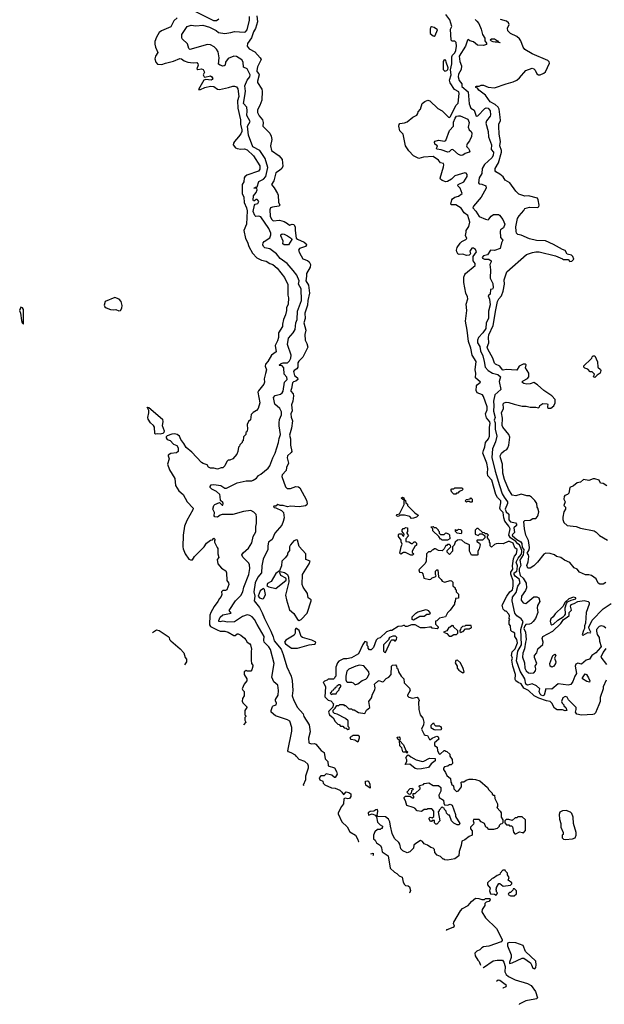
# Model space of a CAD drawing. Extents: x 1861455 to 2058065, y 200073 to 437907.
# Tile 191 of 256: x 1883363 to 1889869, y 292984 to 303939. Entities that reach past the tile are written whole.
import ezdxf

# ---------------------------------------------------------------- set-up
doc = ezdxf.new("R2010")
doc.units = 0

msp = doc.modelspace()

# ---------------------------------------------------------------- linework, layer by layer
at = {"layer": '0CON05XD'}
for points in [[(1885579, 303945), (1885552, 303928), (1885525, 303926), (1885288, 304045)], [(1885115, 303961), (1885080, 303925), (1885045, 303858), (1884941, 303815), (1884915, 303795), (1884884, 303746), (1884868, 303695), (1884866, 303666), (1884873, 303633), (1884901, 303575), (1884873, 303535), (1884868, 303505), (1884878, 303468), (1884895, 303445), (1884945, 303442), (1884985, 303457), (1885074, 303476), (1885145, 303509), (1885165, 303502), (1885195, 303481), (1885235, 303468), (1885295, 303459), (1885335, 303462), (1885347, 303447), (1885348, 303435), (1885333, 303393), (1885345, 303384), (1885385, 303394), (1885405, 303384), (1885420, 303355), (1885404, 303325), (1885415, 303302), (1885425, 303300), (1885485, 303314), (1885501, 303305), (1885511, 303285), (1885506, 303273), (1885493, 303267), (1885435, 303274), (1885414, 303266), (1885352, 303162), (1885375, 303162), (1885424, 303186), (1885488, 303198), (1885525, 303196), (1885565, 303166), (1885585, 303161), (1885687, 303183), (1885735, 303200), (1885755, 303201), (1885775, 303191), (1885790, 303170), (1885802, 303085), (1885788, 303035), (1885789, 302955), (1885821, 302825), (1885821, 302775), (1885834, 302715), (1885834, 302695), (1885825, 302671), (1885800, 302635), (1885752, 302585), (1885741, 302565), (1885740, 302545), (1885763, 302515), (1885785, 302506), (1885825, 302499), (1885865, 302504), (1885895, 302492), (1885964, 302425), (1886037, 302315), (1886036, 302275), (1886019, 302255), (1885891, 302209), (1885869, 302192), (1885862, 302178), (1885858, 302135), (1885838, 302105), (1885839, 302005), (1885859, 301965), (1885860, 301905), (1885888, 301845), (1885894, 301814), (1885886, 301665), (1885856, 301595), (1885876, 301505), (1885899, 301465), (1885912, 301415), (1885955, 301340), (1886001, 301291), (1886055, 301264), (1886105, 301251), (1886145, 301227), (1886182, 301215), (1886227, 301175), (1886310, 301070), (1886346, 300994), (1886346, 300876), (1886354, 300845), (1886349, 300775), (1886333, 300735), (1886333, 300705), (1886320, 300655), (1886299, 300605), (1886287, 300553), (1886289, 300525), (1886243, 300455), (1886243, 300405), (1886232, 300365), (1886208, 300315), (1886216, 300244), (1886164, 300206), (1886125, 300138), (1886097, 300105), (1886094, 300085), (1886108, 300045), (1886099, 300001), (1886083, 299945), (1886088, 299905), (1886080, 299885), (1886019, 299811), (1886014, 299796), (1886037, 299675), (1886018, 299615), (1885999, 299591), (1885962, 299568), (1885940, 299545), (1885932, 299488), (1885911, 299469), (1885893, 299437), (1885900, 299385), (1885890, 299355), (1885880, 299345), (1885880, 299325), (1885853, 299297), (1885850, 299255), (1885840, 299245), (1885840, 299235), (1885812, 299208), (1885810, 299195), (1885798, 299182), (1885792, 299135), (1885778, 299105), (1885735, 299052), (1885702, 299038), (1885683, 299037), (1885667, 299023), (1885647, 298975), (1885625, 298952), (1885605, 298952), (1885565, 298938), (1885525, 298948), (1885485, 298948), (1885465, 298962), (1885450, 298985), (1885405, 299000), (1885385, 299013), (1885278, 299128), (1885215, 299178), (1885190, 299225), (1885155, 299270), (1885142, 299305), (1885115, 299323), (1885085, 299330), (1885055, 299326), (1885005, 299310), (1884993, 299297), (1884992, 299288), (1885005, 299268), (1885039, 299259), (1885076, 299216), (1885112, 299202), (1885126, 299176), (1885127, 299135), (1885110, 299120), (1885045, 299114), (1885016, 299095), (1885014, 299085), (1885027, 299055), (1885008, 298995), (1885029, 298930), (1885090, 298835), (1885096, 298755), (1885135, 298698), (1885183, 298655), (1885227, 298575), (1885293, 298505), (1885291, 298485), (1885222, 298368), (1885198, 298305), (1885182, 298205), (1885180, 298075), (1885182, 298052), (1885203, 297995), (1885245, 297938), (1885265, 297928), (1885285, 297930), (1885307, 297965), (1885416, 298074), (1885442, 298115), (1885485, 298148), (1885508, 298152), (1885525, 298170), (1885540, 298155), (1885530, 298145), (1885530, 298125), (1885562, 298065), (1885568, 298055), (1885568, 297995), (1885578, 297955), (1885560, 297935), (1885570, 297885), (1885610, 297835), (1885656, 297806), (1885663, 297785), (1885668, 297698), (1885688, 297675), (1885690, 297655), (1885668, 297595), (1885655, 297588), (1885623, 297587), (1885610, 297575), (1885612, 297545), (1885605, 297520), (1885585, 297500), (1885570, 297465), (1885529, 297411), (1885492, 297345), (1885481, 297315), (1885474, 297205), (1885485, 297187), (1885559, 297149), (1885595, 297137), (1885645, 297136), (1885685, 297125), (1885745, 297088), (1885762, 297088), (1885783, 297107), (1885795, 297108), (1885825, 297092), (1885865, 297058), (1885881, 297041), (1885894, 297014), (1885924, 296994), (1885932, 296982), (1885942, 296935), (1885938, 296915), (1885938, 296815), (1885943, 296775), (1885956, 296756), (1885956, 296745), (1885946, 296704), (1885935, 296690), (1885895, 296690), (1885885, 296698), (1885860, 296685), (1885862, 296655), (1885890, 296605), (1885890, 296585), (1885862, 296545), (1885840, 296495), (1885845, 296480), (1885860, 296465), (1885860, 296415), (1885843, 296387), (1885838, 296358), (1885845, 296340), (1885890, 296295), (1885890, 296285), (1885870, 296255), (1885868, 296235), (1885870, 296205), (1885880, 296195), (1885880, 296185), (1885870, 296175), (1885870, 296145), (1885880, 296125), (1885855, 296094)], [(1886524, 295416), (1886521, 295425), (1886549, 295485), (1886549, 295525), (1886577, 295615), (1886577, 295635), (1886568, 295655), (1886537, 295687), (1886475, 295709), (1886445, 295740), (1886433, 295755), (1886385, 295784), (1886355, 295793), (1886347, 295805), (1886391, 296025), (1886390, 296065), (1886368, 296135), (1886345, 296151), (1886210, 296195), (1886162, 296235), (1886161, 296255), (1886175, 296297), (1886185, 296306), (1886219, 296315), (1886221, 296335), (1886209, 296359), (1886209, 296375), (1886238, 296425), (1886244, 296475), (1886234, 296535), (1886191, 296571), (1886168, 296625), (1886196, 296775), (1886155, 296931), (1886135, 296962), (1886085, 297015), (1886079, 297035), (1886085, 297077), (1886005, 297209), (1885977, 297267), (1885951, 297295), (1885925, 297311), (1885895, 297318), (1885841, 297299), (1885755, 297240), (1885675, 297235), (1885625, 297249), (1885595, 297240), (1885580, 297245), (1885578, 297255), (1885595, 297290), (1885625, 297316), (1885716, 297335), (1885694, 297365), (1885766, 297475), (1885825, 297532), (1885846, 297574), (1885858, 297625), (1885914, 297765), (1885924, 297834), (1885921, 297875), (1885913, 297893), (1885845, 297960), (1885837, 297985), (1885851, 298009), (1885909, 298061), (1885945, 298118), (1885961, 298189), (1885990, 298240), (1885991, 298301), (1886000, 298335), (1886000, 298405), (1885994, 298434), (1885970, 298460), (1885935, 298478), (1885855, 298466), (1885735, 298435), (1885615, 298434), (1885593, 298427), (1885565, 298404), (1885535, 298407), (1885528, 298418), (1885530, 298455), (1885512, 298495), (1885522, 298535), (1885535, 298547), (1885585, 298567), (1885615, 298537), (1885625, 298538), (1885628, 298555), (1885625, 298566), (1885598, 298588), (1885596, 298635), (1885589, 298655), (1885555, 298689), (1885501, 298715), (1885483, 298735), (1885482, 298745), (1885495, 298763), (1885525, 298769), (1885602, 298755), (1885646, 298726), (1885665, 298726), (1885785, 298786), (1885885, 298809), (1885945, 298809), (1885962, 298815), (1886000, 298840), (1886022, 298868), (1886046, 298884), (1886130, 298950), (1886148, 298975), (1886181, 299065), (1886208, 299115), (1886244, 299235), (1886249, 299281), (1886266, 299325), (1886249, 299419), (1886249, 299455), (1886255, 299492), (1886276, 299544), (1886276, 299575), (1886259, 299615), (1886203, 299663), (1886186, 299734), (1886205, 299758), (1886265, 299771), (1886285, 299786), (1886294, 299805), (1886310, 299905), (1886339, 299935), (1886335, 299962), (1886307, 299997), (1886304, 300065), (1886285, 300088), (1886255, 300090), (1886252, 300095), (1886274, 300115), (1886295, 300123), (1886345, 300122), (1886365, 300144), (1886379, 300175), (1886384, 300205), (1886345, 300325), (1886356, 300395), (1886406, 300454), (1886427, 300493), (1886435, 300565), (1886450, 300605), (1886455, 300695), (1886498, 300815), (1886495, 300945), (1886467, 300995), (1886473, 301035), (1886446, 301096), (1886405, 301149), (1886338, 301225), (1886262, 301282), (1886222, 301335), (1886145, 301388), (1886092, 301402), (1886075, 301414), (1886068, 301435), (1886071, 301455), (1886085, 301471), (1886145, 301511), (1886159, 301545), (1886158, 301565), (1886136, 301615), (1886045, 301744), (1886025, 301752), (1885991, 301751), (1885979, 301759), (1885962, 301805), (1885975, 301875), (1885984, 301886), (1886015, 301895), (1886024, 301915), (1886015, 301933), (1886005, 301939), (1885995, 301939), (1885975, 301922), (1885965, 301924), (1885962, 301932), (1885965, 301980), (1885996, 302015), (1886006, 302046), (1886001, 302061), (1885970, 302065), (1885982, 302068), (1885985, 302076), (1886005, 302078), (1886025, 302139), (1886075, 302164), (1886103, 302195), (1886123, 302295), (1886094, 302395), (1886036, 302485), (1885959, 302525), (1885910, 302655), (1885899, 302755), (1885928, 302805), (1885890, 302875), (1885894, 302925), (1885890, 302965), (1885855, 303005), (1885868, 303092), (1885876, 303145), (1885868, 303202), (1885896, 303265), (1885924, 303305), (1885928, 303325), (1885895, 303392), (1885852, 303412), (1885849, 303465), (1885835, 303491), (1885775, 303531), (1885745, 303533), (1885685, 303508), (1885653, 303467), (1885648, 303435), (1885639, 303425), (1885625, 303423), (1885593, 303433), (1885574, 303445), (1885582, 303515), (1885573, 303583), (1885555, 303612), (1885526, 303636), (1885485, 303661), (1885455, 303664), (1885255, 303606), (1885245, 303617), (1885229, 303669), (1885173, 303725), (1885168, 303735), (1885169, 303775), (1885226, 303864), (1885272, 303878), (1885325, 303872), (1885402, 303878), (1885475, 303855), (1885550, 303820), (1885575, 303798), (1885645, 303787), (1885714, 303796), (1885755, 303808), (1885865, 303802), (1885876, 303805), (1885895, 303827), (1885919, 303935), (1885920, 303975)], [(1886001, 303981), (1886008, 303915), (1885988, 303842), (1885964, 303805), (1885941, 303739), (1885900, 303675), (1885893, 303645), (1885918, 303615), (1885981, 303581), (1886040, 303515), (1886050, 303495), (1886010, 303415), (1886001, 303375), (1886002, 303362), (1886025, 303336), (1886027, 303325), (1886009, 303255), (1886010, 303240), (1886056, 303166), (1886061, 303145), (1886056, 303045), (1886036, 302985), (1886010, 302935), (1886010, 302905), (1886028, 302868), (1886064, 302825), (1886071, 302795), (1886070, 302755), (1886145, 302677), (1886161, 302645), (1886169, 302605), (1886155, 302535), (1886166, 302485), (1886249, 302425), (1886284, 302385), (1886292, 302308), (1886281, 302285), (1886255, 302260), (1886215, 302235), (1886192, 302145), (1886164, 302105), (1886195, 302069), (1886232, 302005), (1886239, 301985), (1886245, 301910), (1886257, 301875), (1886246, 301864), (1886175, 301855), (1886154, 301845), (1886146, 301824), (1886151, 301755), (1886165, 301721), (1886185, 301700), (1886255, 301709), (1886305, 301694), (1886345, 301672), (1886365, 301652), (1886395, 301664), (1886415, 301661), (1886430, 301635), (1886428, 301595), (1886440, 301510), (1886455, 301496), (1886529, 301465), (1886551, 301445), (1886553, 301435), (1886543, 301417), (1886477, 301395), (1886467, 301375), (1886476, 301345), (1886515, 301279), (1886565, 301260), (1886585, 301246), (1886598, 301215), (1886596, 301185), (1886554, 301115), (1886554, 301085), (1886549, 301035), (1886577, 300985), (1886588, 300895), (1886570, 300815), (1886565, 300763), (1886538, 300675), (1886539, 300615), (1886524, 300565), (1886548, 300485), (1886538, 300435), (1886540, 300375), (1886560, 300335), (1886569, 300295), (1886515, 300186), (1886471, 300139), (1886460, 300120), (1886457, 300075), (1886449, 300055), (1886416, 300035), (1886412, 300025), (1886420, 299980), (1886454, 299955), (1886459, 299935), (1886435, 299916), (1886411, 299909), (1886400, 299900), (1886389, 299835), (1886380, 299815), (1886379, 299805), (1886405, 299775), (1886409, 299755), (1886404, 299695), (1886387, 299655), (1886394, 299586), (1886379, 299555), (1886385, 299517), (1886398, 299475), (1886388, 299395), (1886365, 299315), (1886375, 299275), (1886376, 299206), (1886390, 299135), (1886385, 299122), (1886344, 299085), (1886341, 299065), (1886353, 299005), (1886333, 298957), (1886327, 298923), (1886283, 298877), (1886281, 298855), (1886322, 298742), (1886338, 298725), (1886378, 298722), (1886435, 298744), (1886465, 298742), (1886481, 298731), (1886555, 298594), (1886564, 298555), (1886559, 298541), (1886545, 298531), (1886475, 298519), (1886375, 298527), (1886345, 298521), (1886295, 298533), (1886263, 298533), (1886235, 298544), (1886212, 298528), (1886190, 298525), (1886188, 298515), (1886195, 298510), (1886215, 298508), (1886275, 298480), (1886298, 298458), (1886307, 298395), (1886296, 298355), (1886282, 298315), (1886204, 298225), (1886171, 298155), (1886131, 298125), (1886124, 298085), (1886126, 298044), (1886074, 297936), (1886057, 297863), (1886054, 297785), (1886014, 297735), (1885982, 297675), (1885968, 297575), (1885980, 297525), (1885974, 297475), (1886030, 297400), (1886061, 297341), (1886086, 297275), (1886159, 297135), (1886184, 297074), (1886195, 297027), (1886272, 296935), (1886296, 296875), (1886335, 296738), (1886384, 296635), (1886397, 296587), (1886401, 296475), (1886396, 296415), (1886414, 296364), (1886456, 296285), (1886518, 296215), (1886524, 296185), (1886586, 296095), (1886596, 296015), (1886576, 295945), (1886582, 295895), (1886605, 295881), (1886645, 295886), (1886660, 295880), (1886719, 295809), (1886753, 295785), (1886764, 295715), (1886791, 295685), (1886795, 295638), (1886865, 295614), (1886890, 295575), (1886895, 295545), (1886875, 295508), (1886865, 295509), (1886835, 295533), (1886775, 295550), (1886752, 295528), (1886714, 295526), (1886697, 295505), (1886703, 295483), (1886735, 295468), (1886740, 295445), (1886760, 295425), (1886832, 295392), (1886875, 295389), (1886925, 295366), (1886949, 295345), (1886965, 295320), (1886975, 295323), (1886995, 295348), (1887025, 295341), (1887050, 295325), (1887048, 295295), (1887032, 295275), (1887015, 295270), (1886984, 295276), (1886970, 295270), (1886967, 295213), (1886943, 295185), (1886906, 295115), (1886906, 295105), (1886949, 295015), (1887008, 294958), (1887037, 294905), (1887101, 294865), (1887124, 294825), (1887135, 294796), (1887136, 294795)], [(1888887, 297905), (1888911, 297949), (1888945, 297989), (1888952, 298015), (1888950, 298035), (1888925, 298095), (1888906, 298106), (1888884, 298135), (1888826, 298176), (1888806, 298205), (1888823, 298275), (1888807, 298305), (1888760, 298360), (1888749, 298395), (1888745, 298455), (1888715, 298485), (1888706, 298505), (1888719, 298565), (1888718, 298585), (1888682, 298622), (1888663, 298655), (1888619, 298815), (1888571, 298865), (1888568, 298895), (1888573, 298945), (1888560, 299005), (1888518, 299115), (1888523, 299145), (1888541, 299185), (1888548, 299235), (1888579, 299275), (1888592, 299305), (1888590, 299405), (1888598, 299445), (1888595, 299464), (1888559, 299509), (1888545, 299555), (1888565, 299600), (1888565, 299632), (1888525, 299748), (1888515, 299766), (1888455, 299789), (1888444, 299814), (1888447, 299865), (1888458, 299882), (1888490, 299905), (1888437, 299955), (1888439, 300005), (1888431, 300045), (1888444, 300135), (1888399, 300205), (1888384, 300284), (1888358, 300358), (1888343, 300485), (1888324, 300585), (1888339, 300705), (1888333, 300775), (1888351, 300835), (1888348, 300855), (1888326, 300895), (1888306, 301015), (1888306, 301074), (1888316, 301104), (1888324, 301116), (1888430, 301205), (1888430, 301225), (1888410, 301255), (1888410, 301305), (1888447, 301355), (1888435, 301382), (1888415, 301398), (1888395, 301398), (1888378, 301375), (1888372, 301365), (1888378, 301335), (1888365, 301318), (1888335, 301317), (1888295, 301330), (1888255, 301327), (1888238, 301335), (1888226, 301355), (1888224, 301375), (1888233, 301405), (1888265, 301454), (1888285, 301471), (1888328, 301492), (1888338, 301505), (1888323, 301537), (1888332, 301575), (1888330, 301595), (1888362, 301638), (1888372, 301688), (1888349, 301759), (1888311, 301791), (1888275, 301843), (1888215, 301879), (1888165, 301880), (1888160, 301885), (1888172, 301935), (1888180, 301945), (1888205, 301963), (1888247, 301975), (1888287, 302005), (1888266, 302066), (1888240, 302090), (1888241, 302105), (1888304, 302136), (1888343, 302195), (1888343, 302215), (1888331, 302231), (1888317, 302237), (1888207, 302203), (1888169, 302165), (1888125, 302139), (1888105, 302134), (1888065, 302150), (1888045, 302164), (1888043, 302175), (1888078, 302302), (1888083, 302325), (1888079, 302339), (1888045, 302346), (1888023, 302375), (1887965, 302417), (1887855, 302411), (1887805, 302396), (1887744, 302424), (1887695, 302479), (1887655, 302537), (1887630, 302665), (1887595, 302702), (1887581, 302755), (1887585, 302772), (1887595, 302783), (1887645, 302790), (1887675, 302804), (1887739, 302855), (1887781, 302878), (1887794, 302895), (1887797, 302915), (1887823, 302945), (1887843, 303005), (1887871, 303029), (1887905, 303044), (1887928, 303038), (1888015, 302951), (1888065, 302926), (1888135, 302855), (1888145, 302850), (1888159, 302861), (1888215, 302984), (1888241, 303009), (1888253, 303117), (1888249, 303135), (1888203, 303163), (1888155, 303235), (1888146, 303265), (1888166, 303325), (1888158, 303382), (1888171, 303449), (1888172, 303525), (1888179, 303545), (1888205, 303572), (1888215, 303595), (1888224, 303644), (1888222, 303685), (1888205, 303699), (1888175, 303700), (1888163, 303713), (1888157, 303833), (1888172, 303865), (1888148, 303938), (1888107, 303997)], [(1888432, 303942), (1888451, 303922), (1888472, 303895), (1888499, 303835), (1888514, 303775), (1888539, 303735), (1888541, 303705), (1888559, 303679), (1888558, 303665), (1888525, 303653), (1888457, 303657), (1888413, 303693), (1888374, 303704), (1888355, 303718), (1888347, 303713), (1888324, 303645), (1888254, 303535), (1888260, 303475), (1888280, 303425), (1888276, 303384), (1888246, 303334), (1888241, 303305), (1888253, 303263), (1888282, 303225), (1888284, 303195), (1888354, 303135), (1888364, 303004), (1888385, 302955), (1888422, 302932), (1888444, 302864), (1888460, 302870), (1888539, 302951), (1888555, 302959), (1888575, 302954), (1888600, 302925), (1888602, 302882), (1888598, 302865), (1888557, 302813), (1888551, 302789), (1888576, 302695), (1888579, 302635), (1888612, 302545), (1888611, 302495), (1888637, 302465), (1888633, 302427), (1888619, 302401), (1888535, 302329), (1888508, 302285), (1888505, 302227), (1888475, 302178), (1888470, 302125), (1888475, 302113), (1888505, 302109), (1888549, 302089), (1888553, 302065), (1888498, 301965), (1888413, 301865), (1888407, 301845), (1888439, 301810), (1888475, 301751), (1888545, 301721), (1888575, 301713), (1888585, 301718), (1888610, 301755), (1888635, 301771), (1888690, 301770), (1888701, 301765), (1888741, 301715), (1888763, 301665), (1888746, 301625), (1888715, 301601), (1888709, 301585), (1888713, 301515), (1888741, 301485), (1888724, 301456), (1888710, 301395), (1888645, 301373), (1888604, 301376), (1888568, 301322), (1888525, 301311), (1888511, 301295), (1888515, 301285), (1888534, 301276), (1888585, 301274), (1888608, 301255), (1888610, 301245), (1888595, 301215), (1888602, 301155), (1888598, 301065), (1888628, 301005), (1888633, 300955), (1888625, 300940), (1888603, 300937), (1888599, 300885), (1888577, 300865), (1888590, 300830), (1888598, 300765), (1888581, 300695), (1888580, 300615), (1888555, 300565), (1888549, 300505), (1888518, 300455), (1888470, 300405), (1888457, 300375), (1888459, 300345), (1888484, 300304), (1888491, 300255), (1888518, 300198), (1888531, 300135), (1888544, 300075), (1888576, 300035), (1888625, 300005), (1888685, 299991), (1888715, 299965), (1888700, 299915), (1888719, 299825), (1888650, 299765), (1888636, 299695), (1888641, 299645), (1888637, 299585), (1888653, 299515), (1888644, 299485), (1888655, 299455), (1888655, 299385), (1888672, 299305), (1888658, 299242), (1888625, 299165), (1888617, 299067), (1888653, 298915), (1888701, 298755), (1888731, 298665), (1888754, 298625), (1888793, 298575), (1888792, 298555), (1888764, 298495), (1888775, 298464), (1888808, 298438), (1888805, 298374), (1888825, 298354), (1888881, 298341), (1888893, 298325), (1888890, 298310), (1888863, 298287), (1888871, 298235), (1888845, 298206), (1888846, 298195), (1888894, 298155), (1888940, 298130), (1888951, 298111), (1888955, 298067), (1888974, 298044), (1888966, 297984), (1888929, 297925), (1888938, 297865), (1888922, 297828), (1888920, 297805), (1888934, 297755), (1888965, 297725), (1888999, 297669), (1889002, 297618), (1888993, 297587), (1888947, 297525), (1888945, 297480), (1888965, 297450), (1888995, 297442), (1889085, 297518), (1889117, 297517), (1889140, 297505), (1889152, 297465), (1889127, 297423), (1889121, 297395), (1889128, 297345), (1889102, 297278), (1889077, 297243), (1889055, 297223), (1889035, 297213), (1888995, 297209), (1888985, 297197), (1888975, 297165), (1888990, 297125), (1889000, 297045), (1888990, 297015), (1888981, 296939), (1888962, 296892), (1888960, 296845), (1888980, 296785), (1888986, 296725), (1889001, 296695), (1889025, 296674), (1889045, 296669), (1889085, 296674), (1889104, 296696), (1889108, 296715), (1889100, 296745), (1889119, 296775), (1889093, 296843), (1889093, 296865), (1889118, 296895), (1889130, 296940), (1889184, 296986), (1889189, 297015), (1889179, 297055), (1889186, 297075), (1889295, 297135), (1889385, 297220), (1889414, 297265), (1889455, 297293), (1889479, 297311), (1889477, 297345), (1889502, 297368), (1889491, 297415), (1889499, 297431), (1889535, 297443), (1889575, 297467), (1889645, 297477), (1889690, 297465), (1889699, 297455), (1889701, 297435), (1889666, 297345), (1889661, 297225), (1889649, 297195), (1889650, 297165), (1889636, 297145), (1889623, 297095), (1889635, 297092), (1889685, 297121), (1889715, 297118), (1889718, 297125), (1889700, 297160), (1889698, 297182), (1889735, 297258), (1889855, 297386), (1889944, 297445)], [(1888660, 300710), (1888681, 300805), (1888696, 300835), (1888724, 300865), (1888742, 300918), (1888758, 300995), (1888756, 301045), (1888785, 301132), (1889004, 301326), (1889070, 301350), (1889105, 301357), (1889145, 301356), (1889325, 301312), (1889405, 301280), (1889415, 301270), (1889465, 301270), (1889485, 301250), (1889508, 301252), (1889530, 301275), (1889520, 301305), (1889505, 301320), (1889455, 301330), (1889435, 301370), (1889402, 301382), (1889305, 301437), (1889215, 301477), (1889115, 301482), (1889035, 301500), (1888945, 301542), (1888905, 301548), (1888893, 301563), (1888889, 301585), (1888884, 301636), (1888903, 301727), (1888922, 301758), (1888972, 301815), (1888985, 301840), (1889035, 301852), (1889129, 301851), (1889141, 301859), (1889144, 301876), (1889134, 301935), (1889124, 301955), (1889025, 301978), (1888985, 301976), (1888919, 301999), (1888883, 302033), (1888819, 302125), (1888765, 302155), (1888742, 302192), (1888705, 302222), (1888663, 302245), (1888655, 302258), (1888656, 302285), (1888691, 302345), (1888724, 302465), (1888724, 302485), (1888708, 302535), (1888714, 302585), (1888698, 302665), (1888694, 302756), (1888696, 302775), (1888715, 302818), (1888711, 302855), (1888699, 302945), (1888687, 302967), (1888655, 302997), (1888599, 303025), (1888548, 303098), (1888472, 303155), (1888458, 303178), (1888440, 303185), (1888440, 303195), (1888445, 303200), (1888475, 303200), (1888498, 303212), (1888525, 303212), (1888575, 303187), (1888645, 303182), (1888775, 303227), (1888855, 303246), (1888895, 303267), (1888926, 303294), (1888995, 303373), (1889065, 303399), (1889085, 303394), (1889099, 303379), (1889118, 303335), (1889135, 303324), (1889156, 303324), (1889197, 303343), (1889215, 303360), (1889257, 303455), (1889255, 303470), (1889242, 303485), (1889065, 303558), (1888985, 303606), (1888964, 303635), (1888940, 303705), (1888926, 303725), (1888894, 303754), (1888825, 303787), (1888796, 303816), (1888792, 303845), (1888810, 303885), (1888802, 303905), (1888781, 303921), (1888715, 303943)], [(1887975, 303757), (1887985, 303762), (1888011, 303825), (1887975, 303852), (1887945, 303861), (1887936, 303854), (1887930, 303835), (1887932, 303785), (1887965, 303760), (1887975, 303757)], [(1888705, 303680), (1888690, 303685), (1888690, 303690), (1888655, 303688), (1888633, 303693), (1888615, 303700), (1888600, 303715), (1888615, 303726), (1888645, 303726), (1888680, 303705), (1888690, 303690), (1888710, 303685), (1888705, 303680)], [(1888095, 303367), (1888115, 303373), (1888128, 303385), (1888132, 303405), (1888108, 303468), (1888107, 303487), (1888085, 303492), (1888074, 303475), (1888076, 303385), (1888095, 303367)], [(1888275, 302429), (1888245, 302438), (1888185, 302494), (1888165, 302492), (1888142, 302468), (1888126, 302464), (1888055, 302492), (1888005, 302500), (1888000, 302505), (1888013, 302535), (1887984, 302554), (1887978, 302575), (1887985, 302588), (1888022, 302598), (1888092, 302588), (1888104, 302595), (1888147, 302705), (1888190, 302755), (1888190, 302800), (1888209, 302845), (1888225, 302864), (1888245, 302870), (1888265, 302870), (1888351, 302831), (1888364, 302795), (1888353, 302743), (1888365, 302715), (1888389, 302695), (1888394, 302675), (1888390, 302640), (1888367, 302593), (1888342, 302558), (1888337, 302535), (1888338, 302525), (1888357, 302505), (1888371, 302475), (1888365, 302465), (1888320, 302450), (1888295, 302432), (1888275, 302429)], [(1886355, 301433), (1886305, 301435), (1886290, 301445), (1886297, 301475), (1886269, 301535), (1886270, 301545), (1886285, 301557), (1886305, 301553), (1886345, 301534), (1886388, 301505), (1886390, 301495), (1886355, 301433)], [(1884465, 300701), (1884485, 300703), (1884499, 300731), (1884502, 300758), (1884492, 300802), (1884470, 300830), (1884423, 300847), (1884316, 300804), (1884302, 300762), (1884310, 300745), (1884325, 300734), (1884375, 300714), (1884405, 300710), (1884435, 300714), (1884465, 300701)], [(1883405, 300550), (1883407, 300713), (1883395, 300732), (1883375, 300740), (1883363, 300705), (1883373, 300675), (1883384, 300594), (1883392, 300565), (1883405, 300550)], [(1889885, 297679), (1889855, 297660), (1889835, 297658), (1889818, 297658), (1889801, 297671), (1889779, 297719), (1889725, 297757), (1889695, 297763), (1889661, 297761), (1889592, 297792), (1889566, 297826), (1889535, 297842), (1889485, 297900), (1889425, 297926), (1889385, 297956), (1889335, 297967), (1889314, 297984), (1889265, 298000), (1889217, 298003), (1889195, 297992), (1889126, 297905), (1889086, 297864), (1889045, 297836), (1889016, 297836), (1889006, 297865), (1889023, 297907), (1889028, 297968), (1889025, 297985), (1889009, 298005), (1889031, 298039), (1889035, 298065), (1889024, 298144), (1888996, 298205), (1888979, 298275), (1888974, 298355), (1888985, 298367), (1889045, 298372), (1889075, 298388), (1889105, 298390), (1889127, 298413), (1889132, 298432), (1889140, 298465), (1889130, 298505), (1889120, 298515), (1889118, 298555), (1889095, 298590), (1889058, 298628), (1889035, 298640), (1889005, 298640), (1888945, 298660), (1888885, 298642), (1888845, 298650), (1888801, 298715), (1888758, 298825), (1888740, 298895), (1888737, 298995), (1888712, 299065), (1888711, 299085), (1888724, 299116), (1888755, 299142), (1888784, 299156), (1888797, 299175), (1888807, 299205), (1888816, 299295), (1888806, 299325), (1888739, 299405), (1888733, 299425), (1888734, 299505), (1888724, 299565), (1888747, 299615), (1888744, 299666), (1888755, 299677), (1888775, 299683), (1888805, 299681), (1888865, 299660), (1888955, 299640), (1888998, 299638), (1889045, 299627), (1889105, 299628), (1889135, 299620), (1889148, 299632), (1889150, 299645), (1889185, 299670), (1889235, 299666), (1889240, 299655), (1889238, 299638), (1889238, 299625), (1889246, 299616), (1889275, 299617), (1889306, 299644), (1889321, 299675), (1889322, 299712), (1889283, 299755), (1889195, 299813), (1889126, 299876), (1889085, 299902), (1889043, 299887), (1889005, 299883), (1888975, 299890), (1888950, 299905), (1888965, 299922), (1889015, 299947), (1889029, 299965), (1889030, 300005), (1888992, 300065), (1888998, 300098), (1888987, 300107), (1888965, 300108), (1888920, 300085), (1888895, 300040), (1888775, 300046), (1888745, 300040), (1888735, 300043), (1888705, 300084), (1888657, 300105), (1888645, 300117), (1888630, 300175), (1888571, 300275), (1888567, 300295), (1888584, 300345), (1888580, 300405), (1888585, 300432), (1888631, 300535), (1888660, 300710)], [(1889765, 299960), (1889750, 299965), (1889760, 299995), (1889748, 300008), (1889735, 300020), (1889712, 300022), (1889685, 300050), (1889652, 300062), (1889640, 300075), (1889642, 300088), (1889718, 300162), (1889730, 300175), (1889732, 300188), (1889745, 300200), (1889765, 300200), (1889792, 300132), (1889798, 300075), (1889825, 300048), (1889830, 300035), (1889822, 300005), (1889790, 299985), (1889765, 299960)], [(1884925, 299326), (1884895, 299331), (1884875, 299328), (1884866, 299335), (1884865, 299405), (1884854, 299424), (1884819, 299455), (1884792, 299495), (1884788, 299515), (1884802, 299565), (1884802, 299592), (1884782, 299628), (1884800, 299625), (1884954, 299494), (1884956, 299466), (1884949, 299425), (1884972, 299365), (1884968, 299345), (1884955, 299334), (1884925, 299326)], [(1889895, 298753), (1889857, 298777), (1889825, 298782), (1889812, 298815), (1889765, 298832), (1889745, 298832), (1889695, 298813), (1889638, 298822), (1889605, 298792), (1889565, 298788), (1889525, 298752), (1889484, 298736), (1889475, 298670), (1889460, 298655), (1889430, 298645), (1889422, 298635), (1889420, 298605), (1889432, 298575), (1889420, 298535), (1889437, 298517), (1889438, 298495), (1889420, 298465), (1889408, 298405), (1889408, 298378), (1889420, 298345), (1889455, 298310), (1889555, 298299), (1889602, 298282), (1889755, 298251), (1889778, 298238), (1889815, 298200), (1889905, 298147)], [(1888215, 298660), (1888195, 298660), (1888172, 298682), (1888170, 298695), (1888160, 298705), (1888172, 298718), (1888195, 298720), (1888205, 298730), (1888285, 298730), (1888300, 298715), (1888285, 298700), (1888252, 298688), (1888238, 298672), (1888225, 298670), (1888215, 298660)], [(1887725, 298390), (1887705, 298410), (1887645, 298428), (1887602, 298428), (1887575, 298412), (1887555, 298420), (1887560, 298435), (1887588, 298442), (1887640, 298545), (1887640, 298600), (1887625, 298600), (1887610, 298615), (1887622, 298628), (1887638, 298618), (1887640, 298600), (1887658, 298588), (1887660, 298565), (1887678, 298548), (1887680, 298535), (1887761, 298451), (1887798, 298428), (1887798, 298422), (1887780, 298405), (1887745, 298392), (1887725, 298390)], [(1888395, 298570), (1888375, 298570), (1888365, 298580), (1888345, 298580), (1888335, 298572), (1888320, 298585), (1888335, 298600), (1888375, 298610), (1888385, 298620), (1888400, 298605), (1888400, 298575), (1888395, 298570)], [(1889890, 296590), (1889857, 296515), (1889856, 296494), (1889821, 296399), (1889821, 296355), (1889809, 296315), (1889771, 296229), (1889755, 296211), (1889742, 296208), (1889615, 296202), (1889564, 296214), (1889548, 296235), (1889557, 296265), (1889555, 296288), (1889471, 296371), (1889455, 296402), (1889435, 296410), (1889407, 296393), (1889392, 296355), (1889400, 296335), (1889420, 296315), (1889420, 296305), (1889440, 296285), (1889450, 296255), (1889435, 296250), (1889402, 296262), (1889345, 296261), (1889315, 296280), (1889286, 296336), (1889267, 296355), (1889225, 296361), (1889140, 296390), (1889088, 296418), (1889025, 296476), (1888972, 296502), (1888945, 296549), (1888909, 296565), (1888884, 296584), (1888878, 296598), (1888879, 296655), (1888849, 296745), (1888841, 296815), (1888847, 296835), (1888836, 296866), (1888843, 296907), (1888875, 296939), (1888901, 297005), (1888895, 297044), (1888872, 297075), (1888873, 297115), (1888855, 297126), (1888841, 297131), (1888828, 297145), (1888826, 297196), (1888810, 297215), (1888810, 297255), (1888818, 297265), (1888810, 297275), (1888812, 297305), (1888806, 297325), (1888775, 297360), (1888765, 297360), (1888745, 297380), (1888733, 297425), (1888783, 297527), (1888817, 297573), (1888846, 297596), (1888856, 297635), (1888856, 297695), (1888829, 297769), (1888828, 297792), (1888849, 297825), (1888846, 297864), (1888860, 297940), (1888871, 297969), (1888893, 297995), (1888898, 298045), (1888873, 298063), (1888854, 298115), (1888815, 298133), (1888798, 298132), (1888745, 298108), (1888695, 298112), (1888665, 298108), (1888645, 298100), (1888615, 298070), (1888600, 298085), (1888600, 298115), (1888590, 298125), (1888590, 298145), (1888570, 298175), (1888570, 298195), (1888580, 298205), (1888565, 298220), (1888545, 298220), (1888535, 298230), (1888512, 298232), (1888465, 298280), (1888452, 298278), (1888432, 298258), (1888430, 298215), (1888465, 298200), (1888485, 298220), (1888515, 298220), (1888538, 298198), (1888540, 298175), (1888515, 298150), (1888455, 298150), (1888450, 298145), (1888452, 298132), (1888480, 298115), (1888488, 298095), (1888477, 298053), (1888463, 298027), (1888460, 297985), (1888455, 297980), (1888392, 297982), (1888370, 298025), (1888368, 298045), (1888368, 298098), (1888315, 298120), (1888285, 298150), (1888255, 298152), (1888235, 298150), (1888210, 298125), (1888198, 298092), (1888180, 298075), (1888180, 298025), (1888145, 297990), (1888120, 298015), (1888120, 298035), (1888160, 298075), (1888158, 298088), (1888145, 298100), (1888125, 298100), (1888115, 298090), (1888105, 298090), (1888087, 298053), (1888065, 298030), (1888023, 298033), (1887992, 298052), (1887978, 298052), (1887965, 298040), (1887952, 298038), (1887935, 298020), (1887912, 298018), (1887892, 297998), (1887887, 297913), (1887875, 297890), (1887805, 297820), (1887814, 297794), (1887837, 297787), (1887850, 297775), (1887860, 297725), (1887925, 297712), (1887937, 297713), (1887955, 297730), (1887985, 297740), (1887998, 297752), (1887990, 297765), (1887990, 297805), (1888005, 297820), (1888018, 297818), (1888022, 297742), (1888055, 297710), (1888063, 297693), (1888083, 297683), (1888095, 297680), (1888155, 297698), (1888170, 297695), (1888182, 297682), (1888182, 297642), (1888208, 297618), (1888210, 297605), (1888220, 297595), (1888220, 297575), (1888247, 297547), (1888248, 297502), (1888212, 297498), (1888210, 297465), (1888200, 297455), (1888200, 297435), (1888155, 297370), (1888125, 297340), (1888100, 297295), (1888035, 297280), (1888005, 297250), (1887992, 297248), (1887990, 297215), (1888020, 297185), (1888020, 297175), (1888008, 297162), (1887955, 297170), (1887945, 297180), (1887925, 297182), (1887875, 297172), (1887825, 297172), (1887765, 297208), (1887725, 297208), (1887675, 297188), (1887658, 297188), (1887645, 297200), (1887635, 297200), (1887615, 297190), (1887575, 297188), (1887505, 297142), (1887485, 297142), (1887445, 297130), (1887375, 297060), (1887350, 297055), (1887330, 297035), (1887300, 296955), (1887275, 296930), (1887255, 296930), (1887240, 296945), (1887240, 296965), (1887230, 296975), (1887230, 297015), (1887205, 297020), (1887182, 296988), (1887135, 296882), (1887055, 296838), (1887005, 296828), (1886965, 296828), (1886915, 296802), (1886898, 296785), (1886880, 296735), (1886880, 296635), (1886870, 296625), (1886868, 296612), (1886855, 296600), (1886795, 296600), (1886785, 296590), (1886755, 296580), (1886740, 296565), (1886748, 296558), (1886768, 296515), (1886760, 296405), (1886795, 296370), (1886825, 296360), (1886860, 296325), (1886850, 296315), (1886848, 296292), (1886803, 296247), (1886800, 296235), (1886810, 296205), (1886853, 296173), (1886875, 296130), (1886902, 296102), (1886918, 296098), (1886935, 296080), (1886958, 296078), (1886975, 296060), (1886998, 296058), (1887015, 296040), (1887030, 296045), (1887030, 296065), (1887020, 296075), (1887018, 296138), (1886990, 296165), (1886895, 296212), (1886865, 296220), (1886850, 296235), (1886852, 296258), (1886875, 296280), (1886892, 296308), (1886915, 296310), (1886925, 296320), (1886965, 296320), (1886975, 296310), (1886988, 296308), (1887025, 296270), (1887055, 296270), (1887065, 296260), (1887085, 296260), (1887135, 296230), (1887205, 296221), (1887222, 296258), (1887261, 296285), (1887249, 296355), (1887277, 296395), (1887288, 296435), (1887317, 296485), (1887320, 296505), (1887314, 296524)], [(1887735, 297980), (1887715, 297982), (1887655, 298010), (1887635, 298010), (1887605, 297992), (1887593, 298003), (1887608, 298075), (1887620, 298105), (1887608, 298128), (1887607, 298147), (1887578, 298188), (1887578, 298212), (1887585, 298220), (1887615, 298220), (1887622, 298202), (1887638, 298192), (1887640, 298215), (1887620, 298245), (1887620, 298265), (1887632, 298278), (1887645, 298280), (1887655, 298290), (1887680, 298285), (1887680, 298245), (1887670, 298235), (1887670, 298225), (1887690, 298195), (1887660, 298165), (1887662, 298132), (1887695, 298130), (1887725, 298110), (1887735, 298110), (1887752, 298128), (1887765, 298130), (1887780, 298115), (1887778, 298092), (1887762, 298078), (1887730, 298025), (1887732, 298012), (1887750, 297995), (1887735, 297980)], [(1888125, 298150), (1888065, 298150), (1888055, 298160), (1888045, 298160), (1888028, 298188), (1887962, 298252), (1887960, 298275), (1887942, 298292), (1887942, 298298), (1887965, 298300), (1887975, 298290), (1887995, 298290), (1888020, 298265), (1888020, 298255), (1888030, 298245), (1888030, 298225), (1888045, 298210), (1888085, 298210), (1888105, 298230), (1888135, 298220), (1888147, 298207), (1888150, 298165), (1888125, 298150)], [(1888275, 298220), (1888230, 298225), (1888213, 298243), (1888212, 298268), (1888225, 298260), (1888235, 298260), (1888245, 298270), (1888268, 298268), (1888280, 298255), (1888280, 298225), (1888275, 298220)], [(1886475, 297253), (1886494, 297265), (1886563, 297337), (1886607, 297475), (1886605, 297486), (1886573, 297505), (1886566, 297555), (1886516, 297626), (1886506, 297656), (1886512, 297765), (1886586, 297885), (1886596, 297915), (1886549, 297935), (1886546, 297995), (1886475, 298079), (1886455, 298149), (1886445, 298151), (1886415, 298142), (1886375, 298095), (1886367, 298075), (1886365, 298035), (1886345, 298005), (1886344, 297985), (1886319, 297951), (1886279, 297915), (1886277, 297863), (1886254, 297806), (1886215, 297779), (1886160, 297690), (1886122, 297665), (1886115, 297640), (1886135, 297629), (1886215, 297612), (1886328, 297705), (1886330, 297715), (1886324, 297724), (1886268, 297755), (1886258, 297785), (1886262, 297798), (1886309, 297789), (1886343, 297765), (1886353, 297737), (1886358, 297685), (1886321, 297535), (1886331, 297485), (1886366, 297375), (1886414, 297334), (1886455, 297264), (1886475, 297253)], [(1889885, 297168), (1889865, 297189), (1889835, 297194), (1889813, 297187), (1889782, 297155), (1889780, 297135), (1889788, 297098), (1889813, 297065), (1889814, 297024), (1889833, 296965), (1889828, 296955), (1889773, 296895), (1889729, 296865), (1889705, 296824), (1889665, 296815), (1889615, 296770), (1889575, 296780), (1889551, 296769), (1889545, 296745), (1889560, 296665), (1889540, 296635), (1889518, 296575), (1889495, 296542), (1889465, 296534), (1889355, 296549), (1889285, 296490), (1889218, 296495), (1889198, 296425), (1889185, 296418), (1889165, 296422), (1889155, 296435), (1889144, 296465), (1889150, 296495), (1889114, 296526), (1889065, 296551), (1889015, 296535), (1888996, 296545), (1888986, 296605), (1888932, 296692), (1888893, 296805), (1888905, 296912), (1888948, 296985), (1888940, 297155), (1888965, 297245), (1888945, 297272), (1888895, 297305), (1888872, 297335), (1888844, 297475), (1888848, 297515), (1888888, 297565), (1888908, 297635), (1888933, 297675), (1888923, 297715), (1888875, 297749), (1888866, 297765), (1888867, 297785), (1888895, 297805), (1888900, 297825), (1888902, 297862), (1888887, 297905)], [(1886065, 297496), (1886075, 297501), (1886092, 297525), (1886097, 297545), (1886089, 297599), (1886075, 297611), (1886038, 297585), (1886016, 297525), (1886032, 297505), (1886065, 297496)], [(1889285, 297207), (1889305, 297214), (1889350, 297260), (1889410, 297295), (1889431, 297315), (1889437, 297325), (1889433, 297397), (1889447, 297443), (1889459, 297461), (1889499, 297481), (1889551, 297495), (1889552, 297505), (1889525, 297513), (1889475, 297497), (1889435, 297460), (1889408, 297412), (1889321, 297329), (1889299, 297295), (1889275, 297273), (1889266, 297246), (1889275, 297213), (1889285, 297207)], [(1887745, 297260), (1887730, 297265), (1887730, 297295), (1887770, 297335), (1887795, 297350), (1887885, 297377), (1887910, 297365), (1887930, 297335), (1887925, 297320), (1887895, 297320), (1887865, 297300), (1887815, 297300), (1887745, 297260)], [(1884842, 297122), (1884885, 297152), (1884915, 297142), (1885015, 297078), (1885028, 297065), (1885030, 297045), (1885047, 297027), (1885149, 296939), (1885190, 296895), (1885203, 296843), (1885220, 296825), (1885220, 296795), (1885197, 296762)], [(1886455, 296945), (1886586, 296984), (1886645, 296992), (1886655, 297000), (1886660, 297015), (1886614, 297034), (1886510, 297065), (1886497, 297077), (1886472, 297145), (1886445, 297166), (1886435, 297164), (1886429, 297155), (1886428, 297112), (1886418, 297092), (1886326, 297035), (1886310, 297015), (1886322, 296995), (1886387, 296947), (1886455, 296945)], [(1888165, 297080), (1888195, 297100), (1888225, 297100), (1888240, 297115), (1888238, 297138), (1888190, 297185), (1888190, 297195), (1888175, 297200), (1888155, 297180), (1888140, 297175), (1888115, 297140), (1888080, 297125), (1888115, 297110), (1888142, 297082), (1888165, 297080)], [(1888275, 297120), (1888285, 297130), (1888298, 297132), (1888325, 297160), (1888365, 297160), (1888375, 297170), (1888385, 297170), (1888390, 297175), (1888388, 297198), (1888325, 297200), (1888315, 297190), (1888292, 297188), (1888272, 297168), (1888270, 297155), (1888260, 297145), (1888262, 297132), (1888275, 297120)], [(1887435, 296900), (1887495, 297030), (1887505, 297040), (1887525, 297040), (1887535, 297030), (1887545, 297030), (1887558, 297042), (1887560, 297065), (1887545, 297080), (1887515, 297080), (1887480, 297065), (1887470, 297055), (1887470, 297045), (1887410, 296985), (1887410, 296915), (1887422, 296902), (1887435, 296900)], [(1889285, 296734), (1889268, 296745), (1889261, 296775), (1889295, 296866), (1889319, 296879), (1889330, 296865), (1889316, 296835), (1889328, 296795), (1889327, 296775), (1889306, 296745), (1889285, 296734)], [(1889885, 296942), (1889855, 296904), (1889831, 296845), (1889892, 296765)], [(1888295, 296672), (1888308, 296685), (1888299, 296719), (1888268, 296785), (1888235, 296812), (1888215, 296808), (1888208, 296785), (1888230, 296745), (1888230, 296725), (1888251, 296701), (1888295, 296672)], [(1887105, 296542), (1887125, 296550), (1887173, 296587), (1887215, 296600), (1887230, 296615), (1887252, 296658), (1887250, 296685), (1887192, 296752), (1887145, 296758), (1887105, 296748), (1887025, 296712), (1887005, 296690), (1886993, 296635), (1886992, 296595), (1887000, 296575), (1887008, 296568), (1887057, 296567), (1887075, 296560), (1887093, 296543), (1887105, 296542)], [(1887314, 296524), (1887310, 296545), (1887349, 296581), (1887365, 296588), (1887395, 296574), (1887410, 296575), (1887441, 296609), (1887470, 296625), (1887498, 296652), (1887500, 296745), (1887512, 296758), (1887545, 296760), (1887558, 296748), (1887560, 296725), (1887570, 296715), (1887580, 296685), (1887610, 296635), (1887638, 296605), (1887642, 296562), (1887702, 296502), (1887708, 296475), (1887680, 296425), (1887680, 296415), (1887695, 296402), (1887735, 296390), (1887785, 296400), (1887802, 296382), (1887808, 296365), (1887802, 296345), (1887804, 296264), (1887820, 296205), (1887848, 296168), (1887862, 296125), (1887858, 296095), (1887836, 296045), (1887865, 295988), (1887875, 295978), (1887900, 295975), (1887925, 295930), (1887935, 295930), (1887953, 295947), (1887985, 295962), (1888005, 295967), (1888019, 295959), (1888028, 295935), (1887980, 295895), (1887980, 295865), (1888007, 295847), (1888014, 295805), (1888032, 295772), (1888035, 295768), (1888045, 295772), (1888085, 295810), (1888095, 295810), (1888105, 295800), (1888118, 295798), (1888148, 295768), (1888150, 295745), (1888177, 295707), (1888178, 295662), (1888165, 295650), (1888145, 295650), (1888127, 295633), (1888090, 295625), (1888078, 295612), (1888078, 295595), (1888100, 295565), (1888115, 295530), (1888157, 295497), (1888160, 295455), (1888170, 295445), (1888170, 295435), (1888190, 295415), (1888195, 295380), (1888225, 295352), (1888245, 295358), (1888278, 295405), (1888280, 295435), (1888272, 295448), (1888285, 295460), (1888305, 295460), (1888333, 295477), (1888365, 295488), (1888405, 295490), (1888437, 295487), (1888485, 295470), (1888570, 295395), (1888582, 295372), (1888620, 295335), (1888622, 295322), (1888635, 295310), (1888645, 295310), (1888650, 295275), (1888680, 295215), (1888680, 295185), (1888673, 295173), (1888710, 295135), (1888720, 295115), (1888720, 295065), (1888740, 295035), (1888740, 295005), (1888728, 294992), (1888712, 294988), (1888700, 294975), (1888698, 294962), (1888675, 294940), (1888635, 294930), (1888585, 294930), (1888565, 294950), (1888550, 294955), (1888536, 294996), (1888500, 295015), (1888475, 295040), (1888415, 295040), (1888410, 295025), (1888418, 295005), (1888412, 294988), (1888380, 294955), (1888380, 294935), (1888400, 294915), (1888400, 294865), (1888365, 294850), (1888317, 294813), (1888282, 294798), (1888277, 294753), (1888252, 294685), (1888250, 294635), (1888205, 294602), (1888125, 294588), (1888095, 294590), (1888085, 294600), (1888075, 294600), (1888045, 294630), (1888010, 294645), (1887982, 294672), (1887978, 294705), (1887965, 294720), (1887938, 294728), (1887900, 294755), (1887865, 294770), (1887846, 294796), (1887825, 294808), (1887770, 294775), (1887750, 294755), (1887747, 294723), (1887705, 294680), (1887675, 294670), (1887625, 294692), (1887603, 294715), (1887593, 294765), (1887584, 294784), (1887535, 294830), (1887508, 294885), (1887488, 294965), (1887482, 295015), (1887468, 295045), (1887435, 295070), (1887350, 295075), (1887340, 295085), (1887350, 295135), (1887345, 295150), (1887325, 295147), (1887305, 295132), (1887265, 295128), (1887240, 295115), (1887245, 295090), (1887285, 295102), (1887319, 295089), (1887332, 295072), (1887345, 295010), (1887375, 294980), (1887400, 294965), (1887395, 294940), (1887385, 294940), (1887375, 294930), (1887345, 294930), (1887315, 294902), (1887302, 294865), (1887300, 294825), (1887319, 294809), (1887335, 294781), (1887380, 294750), (1887389, 294725), (1887395, 294682), (1887462, 294635), (1887485, 294500), (1887533, 294455), (1887561, 294441), (1887585, 294415), (1887618, 294398), (1887631, 294345), (1887645, 294319), (1887655, 294308), (1887685, 294303), (1887700, 294290), (1887711, 294249), (1887703, 294227), (1887699, 294224)], [(1889705, 296570), (1889675, 296577), (1889626, 296605), (1889626, 296615), (1889655, 296660), (1889672, 296652), (1889694, 296615), (1889707, 296585), (1889705, 296570)], [(1886835, 296430), (1886845, 296440), (1886885, 296440), (1886890, 296445), (1886892, 296458), (1886920, 296485), (1886920, 296495), (1886940, 296525), (1886928, 296538), (1886915, 296540), (1886905, 296530), (1886892, 296528), (1886888, 296512), (1886872, 296508), (1886868, 296492), (1886852, 296488), (1886848, 296472), (1886832, 296468), (1886830, 296455), (1886820, 296445), (1886835, 296430)], [(1887995, 296038), (1888055, 296042), (1888060, 296045), (1888055, 296070), (1888045, 296070), (1888035, 296080), (1887995, 296080), (1887980, 296095), (1887975, 296110), (1887962, 296108), (1887940, 296085), (1887940, 296065), (1887975, 296042), (1887995, 296038)], [(1887125, 295900), (1887092, 295922), (1887052, 295932), (1887040, 295945), (1887050, 295955), (1887052, 295968), (1887065, 295970), (1887075, 295980), (1887128, 295978), (1887140, 295965), (1887140, 295945), (1887125, 295900)], [(1887675, 295780), (1887665, 295790), (1887635, 295788), (1887628, 295795), (1887617, 295837), (1887595, 295860), (1887590, 295920), (1887572, 295935), (1887562, 295958), (1887585, 295960), (1887595, 295950), (1887597, 295935), (1887590, 295920), (1887635, 295870), (1887659, 295809), (1887677, 295795), (1887675, 295780)], [(1887795, 295599), (1887765, 295607), (1887705, 295657), (1887652, 295652), (1887671, 295685), (1887670, 295705), (1887660, 295725), (1887675, 295752), (1887685, 295760), (1887695, 295758), (1887716, 295736), (1887775, 295704), (1887845, 295686), (1887862, 295688), (1887925, 295724), (1887985, 295720), (1887985, 295694), (1887942, 295658), (1887912, 295618), (1887835, 295604), (1887795, 295599)], [(1887265, 295390), (1887215, 295422), (1887210, 295445), (1887213, 295467), (1887235, 295472), (1887245, 295468), (1887261, 295435), (1887265, 295390)], [(1888255, 294980), (1888233, 294983), (1888195, 295000), (1888170, 295025), (1888145, 295090), (1888135, 295090), (1888112, 295112), (1888110, 295135), (1888092, 295152), (1888088, 295168), (1888075, 295170), (1888065, 295180), (1888030, 295145), (1888030, 295135), (1888020, 295125), (1888040, 295025), (1888005, 294990), (1887995, 294990), (1887980, 295005), (1887978, 295028), (1887955, 295030), (1887945, 295020), (1887935, 295020), (1887920, 295045), (1887920, 295055), (1887932, 295068), (1887955, 295060), (1887970, 295075), (1887970, 295135), (1887948, 295158), (1887905, 295160), (1887895, 295150), (1887865, 295150), (1887835, 295130), (1887788, 295138), (1887760, 295165), (1887740, 295175), (1887670, 295195), (1887657, 295247), (1887640, 295275), (1887640, 295285), (1887655, 295300), (1887705, 295300), (1887735, 295280), (1887748, 295282), (1887750, 295295), (1887740, 295305), (1887742, 295328), (1887765, 295330), (1887818, 295382), (1887820, 295395), (1887810, 295405), (1887812, 295418), (1887855, 295430), (1887865, 295440), (1887915, 295448), (1887965, 295420), (1888025, 295420), (1888050, 295395), (1888050, 295355), (1888028, 295312), (1888030, 295285), (1888080, 295255), (1888082, 295222), (1888092, 295202), (1888125, 295200), (1888155, 295212), (1888175, 295200), (1888212, 295095), (1888213, 295073), (1888260, 294995), (1888255, 294980)], [(1887705, 295320), (1887692, 295322), (1887670, 295345), (1887710, 295385), (1887735, 295390), (1887740, 295375), (1887722, 295358), (1887720, 295335), (1887705, 295320)], [(1889437, 294817), (1889515, 294824), (1889543, 294837), (1889556, 294865), (1889556, 294896), (1889526, 294995), (1889524, 295065), (1889507, 295107), (1889492, 295122), (1889445, 295140), (1889404, 295136), (1889375, 295121), (1889367, 295095), (1889369, 295045), (1889386, 294995), (1889384, 294954), (1889410, 294895), (1889410, 294875), (1889400, 294865), (1889400, 294835), (1889413, 294823), (1889437, 294817)], [(1888885, 294880), (1888925, 294902), (1888957, 294897), (1888965, 294890), (1888992, 294918), (1888990, 295035), (1888955, 295070), (1888905, 295070), (1888895, 295060), (1888875, 295060), (1888845, 295030), (1888805, 295042), (1888775, 295040), (1888760, 295025), (1888760, 295005), (1888782, 294982), (1888805, 294980), (1888815, 294970), (1888835, 294970), (1888848, 294958), (1888858, 294898), (1888872, 294882), (1888885, 294880)], [(1887269, 294659), (1887295, 294667), (1887296, 294645), (1887293, 294636)], [(1888665, 294200), (1888678, 294212), (1888680, 294225), (1888670, 294235), (1888670, 294255), (1888660, 294265), (1888668, 294272), (1888670, 294285), (1888695, 294330), (1888705, 294330), (1888745, 294300), (1888825, 294310), (1888840, 294325), (1888840, 294335), (1888800, 294365), (1888810, 294395), (1888790, 294425), (1888790, 294445), (1888770, 294465), (1888767, 294477), (1888740, 294475), (1888710, 294445), (1888705, 294430), (1888675, 294418), (1888635, 294388), (1888620, 294385), (1888570, 294335), (1888570, 294315), (1888597, 294277), (1888592, 294245), (1888602, 294212), (1888645, 294210), (1888665, 294200)], [(1888865, 294190), (1888890, 294215), (1888890, 294245), (1888868, 294268), (1888855, 294270), (1888850, 294255), (1888825, 294230), (1888815, 294230), (1888802, 294218), (1888800, 294205), (1888825, 294190), (1888865, 294190)], [(1888111, 293806), (1888120, 293815), (1888187, 293843), (1888200, 293855), (1888190, 293885), (1888193, 293897), (1888268, 294025), (1888291, 294049), (1888352, 294085), (1888391, 294129), (1888435, 294167), (1888473, 294163), (1888505, 294150), (1888535, 294150), (1888545, 294160), (1888595, 294160), (1888600, 294145), (1888585, 294130), (1888555, 294120), (1888540, 294105), (1888540, 294085), (1888509, 294041), (1888507, 294015), (1888547, 293947), (1888668, 293828), (1888732, 293705), (1888732, 293695), (1888722, 293678), (1888583, 293633), (1888525, 293622), (1888505, 293612), (1888485, 293592), (1888450, 293575), (1888428, 293552), (1888433, 293523), (1888460, 293475), (1888475, 293460), (1888491, 293420)], [(1889095, 293380), (1889105, 293392), (1889111, 293425), (1889108, 293465), (1888993, 293573), (1888965, 293637), (1888883, 293667), (1888815, 293672), (1888790, 293665), (1888792, 293635), (1888832, 293535), (1888832, 293505), (1888812, 293455), (1888815, 293440), (1888845, 293444), (1888955, 293496), (1888975, 293496), (1889046, 293445), (1889060, 293425), (1889072, 293385), (1889095, 293380)], [(1888520, 293391), (1888525, 293392), (1888633, 293467), (1888676, 293474), (1888735, 293474), (1888751, 293455), (1888766, 293406), (1888760, 293345), (1888776, 293315), (1888803, 293293), (1888875, 293256), (1889015, 293214), (1889053, 293193), (1889104, 293125), (1889124, 293056), (1889115, 293047), (1889095, 293040), (1888995, 293022), (1888922, 292985), (1888920, 292984)], [(1888740, 293168), (1888745, 293169), (1888778, 293182), (1888780, 293195), (1888705, 293250), (1888686, 293254), (1888670, 293239)]]:
    msp.add_lwpolyline(points, dxfattribs=at)

doc.saveas('drawing.dxf')
